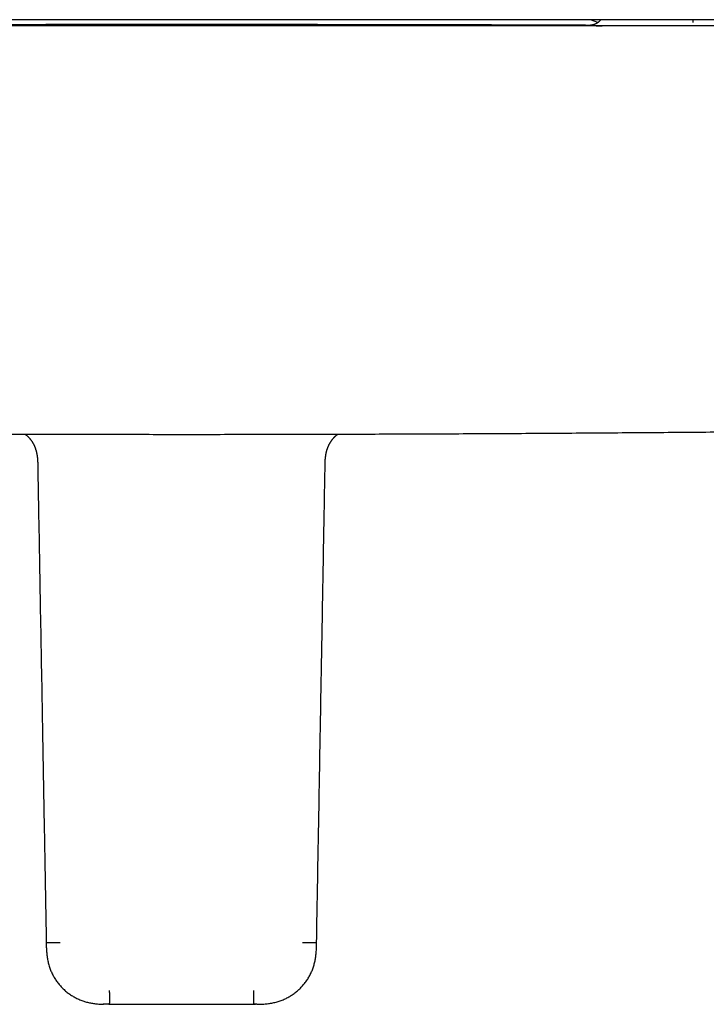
# Model space of a CAD drawing. Header units: millimetres. Extents: x 8 to 885, y 12 to 392.
# Tile 15 of 36: x 376 to 474, y 67 to 207. Entities that reach past the tile are written whole.
import ezdxf

# ---------------------------------------------------------------- set-up
doc = ezdxf.new("R2010")
doc.units = ezdxf.units.MM

msp = doc.modelspace()

# ---------------------------------------------------------------- linework, layer by layer
at = {"color": 7, "linetype": 'Continuous', "lineweight": 30}
for p, q in [((458.13, 207.06), (457.05, 207.46)), ((458.13, 207.06), (457.05, 207.46)), ((471.71, 207.06), (471.71, 207.46)), ((377.8, 146.15), (377.8, 146.15)), ((419.48, 146.15), (419.48, 146.15)), ((417.94, 75.64), (417.94, 75.65)), ((388.25, 66.8), (388.6, 66.8)), ((409.39, 66.8), (408.94, 66.8))]:
    msp.add_line(p, q, dxfattribs=at)
for points, knots in [([(527.31, 207.46), (523.95, 207.46), (517.22, 207.46), (507.13, 207.46), (497.04, 207.46), (486.96, 207.46), (476.87, 207.46), (466.78, 207.46), (456.69, 207.46), (446.45, 207.46), (436.04, 207.46), (425.47, 207.46), (414.9, 207.46), (404.33, 207.46), (393.76, 207.46), (383.2, 207.46), (372.63, 207.46), (362.06, 207.46), (351.49, 207.46), (340.92, 207.46), (330.36, 207.46), (319.99, 207.46), (309.82, 207.46), (299.86, 207.46), (289.9, 207.46), (279.93, 207.46), (273.29, 207.46), (269.97, 207.46)], [0, 0, 0, 0, 0.039203, 0.078405, 0.117606, 0.156807, 0.196007, 0.235207, 0.274407, 0.313606, 0.354672, 0.395737, 0.436802, 0.477867, 0.518933, 0.559998, 0.601063, 0.642128, 0.683194, 0.72426, 0.765326, 0.806393, 0.845113, 0.883834, 0.922555, 0.961277, 1, 1, 1, 1]), ([(458.52, 207.46), (458.51, 207.45), (458.48, 207.41), (458.43, 207.34), (458.36, 207.27), (458.29, 207.2), (458.22, 207.14), (458.14, 207.07), (458.04, 207), (457.96, 206.94), (457.88, 206.9), (457.82, 206.87), (457.76, 206.84), (457.7, 206.81), (457.63, 206.78), (457.56, 206.76), (457.5, 206.74), (457.45, 206.72), (457.41, 206.71), (457.37, 206.7), (457.32, 206.69), (457.28, 206.68), (457.25, 206.68), (457.21, 206.67), (457.17, 206.67), (457.14, 206.66), (457.11, 206.66), (457.09, 206.66), (457.07, 206.65), (457.05, 206.65), (457.04, 206.65), (457.03, 206.65), (457.02, 206.65), (457.01, 206.65), (457.01, 206.65), (457.01, 206.65), (457.01, 206.65)], [0, 0, 0, 0, 0.016015, 0.055787, 0.093975, 0.130561, 0.16873, 0.210478, 0.255777, 0.304557, 0.330225, 0.356721, 0.384025, 0.412114, 0.440964, 0.470545, 0.500942, 0.519547, 0.53916, 0.560028, 0.582362, 0.606339, 0.632105, 0.65978, 0.689467, 0.72125, 0.741356, 0.762257, 0.784465, 0.810059, 0.839418, 0.8684, 0.900437, 0.935569, 0.97383, 1, 1, 1, 1]), ([(398.64, 206.57), (395.65, 206.57), (389.66, 206.57), (380.69, 206.57), (371.7, 206.57), (362.7, 206.57), (353.7, 206.57), (344.69, 206.57), (335.67, 206.57), (326.5, 206.57), (317.17, 206.57), (307.69, 206.57), (298.21, 206.57), (288.71, 206.57), (279.21, 206.57), (272.87, 206.57), (269.7, 206.57)], [0, 0, 0, 0, 0.069567, 0.139198, 0.208895, 0.278657, 0.348483, 0.418375, 0.488333, 0.558355, 0.631783, 0.705282, 0.778853, 0.852497, 0.926212, 1, 1, 1, 1]), ([(398.64, 206.76), (398.39, 206.76), (397.91, 206.76), (397.19, 206.76), (396.48, 206.76), (395.78, 206.76), (395.09, 206.76), (394.43, 206.76), (393.79, 206.76), (393.17, 206.76), (392.56, 206.76), (391.95, 206.76), (391.34, 206.76), (390.71, 206.76), (390.08, 206.75), (389.45, 206.75), (388.84, 206.75), (388.23, 206.75), (387.64, 206.75), (387.06, 206.75), (386.49, 206.75), (385.94, 206.75), (385.39, 206.75), (384.86, 206.75), (384.34, 206.75), (383.83, 206.75), (383.33, 206.75), (382.84, 206.75), (382.36, 206.75), (381.88, 206.75), (381.41, 206.75), (380.95, 206.75), (380.5, 206.75), (380.07, 206.75), (379.65, 206.75), (379.26, 206.75), (378.88, 206.74), (378.51, 206.74), (378.16, 206.74), (377.81, 206.74), (377.48, 206.74), (377.16, 206.74), (376.85, 206.74), (376.54, 206.74), (376.24, 206.74), (375.96, 206.74), (375.69, 206.74), (375.43, 206.74), (375.18, 206.74), (374.95, 206.74), (374.72, 206.74), (374.52, 206.74), (374.32, 206.74), (374.13, 206.74), (373.86, 206.74), (373.49, 206.74), (373.03, 206.74), (372.56, 206.74), (372.08, 206.74), (371.59, 206.73), (371.09, 206.73), (370.57, 206.73), (370.06, 206.73), (369.53, 206.73), (369.01, 206.73), (368.48, 206.73), (367.93, 206.73), (367.37, 206.73), (366.8, 206.73), (366.22, 206.72), (365.62, 206.72), (365.02, 206.72), (364.4, 206.72), (363.78, 206.72), (363.15, 206.72), (362.51, 206.72), (361.84, 206.72), (361.13, 206.71), (360.4, 206.71), (359.66, 206.71), (358.9, 206.71), (358.14, 206.71), (357.52, 206.71), (357.17, 206.7), (357.06, 206.7)], [0, 0, 0, 0, 0.017566, 0.034878, 0.051938, 0.068745, 0.085299, 0.1016, 0.116737, 0.13165, 0.146338, 0.160801, 0.17504, 0.190665, 0.20601, 0.221076, 0.235861, 0.250366, 0.264591, 0.278535, 0.2922, 0.305585, 0.318689, 0.331514, 0.344058, 0.356322, 0.368306, 0.38001, 0.391434, 0.403102, 0.414462, 0.425515, 0.43626, 0.446698, 0.456828, 0.466211, 0.475315, 0.484138, 0.492681, 0.500943, 0.508926, 0.516629, 0.524051, 0.531527, 0.538695, 0.545556, 0.552109, 0.558355, 0.564294, 0.569925, 0.575249, 0.580265, 0.584974, 0.589443, 0.593944, 0.6048, 0.616002, 0.62713, 0.63858, 0.650351, 0.662443, 0.674856, 0.687591, 0.699892, 0.712479, 0.725352, 0.73851, 0.751954, 0.765684, 0.779699, 0.794001, 0.808587, 0.82346, 0.838344, 0.853505, 0.868941, 0.884652, 0.901928, 0.919526, 0.937445, 0.955685, 0.974089, 0.992516, 1, 1, 1, 1]), ([(457.02, 206.65), (456.58, 206.65), (455.9, 206.66), (454.97, 206.66), (454.22, 206.66), (453.48, 206.66), (452.73, 206.67), (451.98, 206.67), (451.19, 206.67), (450.37, 206.67), (449.52, 206.68), (448.68, 206.68), (447.85, 206.68), (447.02, 206.68), (446.21, 206.69), (445.41, 206.69), (444.62, 206.69), (443.85, 206.69), (443.1, 206.7), (442.37, 206.7), (441.65, 206.7), (440.94, 206.7), (440.24, 206.7), (439.54, 206.71), (438.86, 206.71), (438.19, 206.71), (437.54, 206.71), (436.9, 206.71), (436.29, 206.71), (435.7, 206.71), (435.13, 206.72), (434.58, 206.72), (434.03, 206.72), (433.5, 206.72), (433.01, 206.72), (432.54, 206.72), (432.1, 206.72), (431.75, 206.72), (431.48, 206.72), (431.28, 206.72), (431.09, 206.72), (430.89, 206.73), (430.67, 206.73), (430.43, 206.73), (430.15, 206.73), (429.86, 206.73), (429.55, 206.73), (429.24, 206.73), (428.91, 206.73), (428.57, 206.73), (428.21, 206.73), (427.85, 206.73), (427.46, 206.73), (427.06, 206.73), (426.65, 206.73), (426.22, 206.73), (425.78, 206.73), (425.32, 206.74), (424.87, 206.74), (424.41, 206.74), (423.96, 206.74), (423.5, 206.74), (423.03, 206.74), (422.55, 206.74), (422.05, 206.74), (421.53, 206.74), (420.98, 206.74), (420.39, 206.74), (419.8, 206.74), (419.19, 206.74), (418.56, 206.74), (417.92, 206.75), (417.27, 206.75), (416.61, 206.75), (415.93, 206.75), (415.24, 206.75), (414.54, 206.75), (413.84, 206.75), (413.12, 206.75), (412.38, 206.75), (411.62, 206.75), (410.85, 206.75), (410.06, 206.75), (409.26, 206.75), (408.45, 206.75), (407.63, 206.75), (406.8, 206.75), (405.96, 206.76), (405.11, 206.76), (404.23, 206.76), (403.33, 206.76), (402.42, 206.76), (401.49, 206.76), (400.55, 206.76), (399.6, 206.76), (398.96, 206.76), (398.64, 206.76)], [0, 0, 0, 0, 0.022319, 0.035078, 0.047866, 0.060683, 0.07353, 0.086397, 0.099151, 0.113974, 0.128572, 0.142946, 0.157096, 0.171272, 0.185215, 0.198925, 0.212403, 0.225647, 0.238429, 0.250985, 0.263318, 0.275425, 0.287548, 0.299437, 0.311093, 0.322514, 0.333702, 0.344656, 0.355376, 0.36529, 0.374995, 0.384492, 0.39378, 0.402859, 0.411729, 0.419362, 0.426833, 0.434143, 0.437533, 0.440887, 0.444205, 0.447495, 0.450884, 0.455408, 0.460166, 0.465158, 0.470385, 0.475847, 0.481439, 0.487257, 0.493301, 0.499572, 0.506203, 0.513071, 0.520173, 0.527511, 0.535085, 0.542894, 0.550939, 0.55844, 0.566134, 0.574023, 0.582105, 0.590381, 0.598851, 0.607515, 0.617269, 0.627257, 0.63748, 0.647937, 0.658629, 0.669555, 0.680715, 0.692111, 0.70374, 0.715604, 0.727485, 0.739591, 0.751924, 0.764483, 0.777503, 0.790757, 0.804245, 0.817968, 0.831926, 0.845863, 0.860025, 0.874414, 0.889029, 0.904176, 0.919558, 0.935175, 0.951028, 0.967117, 0.983441, 1, 1, 1, 1]), ([(527.58, 206.57), (524.55, 206.57), (518.5, 206.57), (509.43, 206.57), (500.36, 206.57), (491.3, 206.57), (482.26, 206.57), (473.22, 206.57), (464.19, 206.57), (455.02, 206.57), (445.72, 206.57), (436.29, 206.57), (426.86, 206.57), (417.44, 206.57), (408.04, 206.57), (401.77, 206.57), (398.64, 206.57)], [0, 0, 0, 0, 0.070435, 0.140805, 0.211108, 0.281346, 0.351519, 0.421626, 0.491667, 0.561643, 0.634881, 0.708048, 0.781143, 0.854166, 0.927119, 1, 1, 1, 1]), ([(457.01, 206.65), (457, 206.65), (456.97, 206.65), (456.93, 206.65), (456.9, 206.65), (456.9, 206.65), (456.92, 206.64), (456.96, 206.64), (457.03, 206.64), (457.12, 206.63), (457.23, 206.63), (457.36, 206.62), (457.52, 206.62), (457.69, 206.61), (457.89, 206.6), (458.11, 206.59), (458.35, 206.59), (458.56, 206.58), (458.69, 206.58), (458.72, 206.57)], [0, 0, 0, 0, 0.025271, 0.088468, 0.151751, 0.214686, 0.277615, 0.340624, 0.403798, 0.46722, 0.530975, 0.594228, 0.657424, 0.720639, 0.783954, 0.847447, 0.911196, 0.974982, 1, 1, 1, 1]), ([(269.2, 149.22), (270.23, 149.2), (274.45, 149.13), (281.86, 149.03), (291.4, 148.9), (300.94, 148.79), (310.43, 148.68), (319.86, 148.59), (329.23, 148.51), (338.61, 148.44), (348.05, 148.37), (357.55, 148.32), (367.11, 148.28), (376.68, 148.25), (386.25, 148.23), (395.81, 148.22), (405.38, 148.22), (414.94, 148.24), (424.51, 148.26), (434.07, 148.3), (443.64, 148.34), (453.2, 148.4), (462.77, 148.47), (472.34, 148.54), (481.63, 148.63), (490.67, 148.72), (499.44, 148.82), (508.2, 148.93), (516.97, 149.05), (523.6, 149.15), (527.3, 149.2), (528.08, 149.22)], [0, 0, 0, 0, 0.012039, 0.048906, 0.085772, 0.122638, 0.159505, 0.195714, 0.231923, 0.268132, 0.304341, 0.341289, 0.378238, 0.415186, 0.452135, 0.489083, 0.526032, 0.56298, 0.599929, 0.636877, 0.673826, 0.710774, 0.747722, 0.78467, 0.821618, 0.855486, 0.889355, 0.923223, 0.957091, 0.990959, 1, 1, 1, 1]), ([(376.29, 148.25), (376.3, 148.25), (376.32, 148.23), (376.35, 148.21), (376.38, 148.19), (376.41, 148.17), (376.43, 148.16), (376.46, 148.13), (376.49, 148.11), (376.52, 148.09), (376.55, 148.06), (376.57, 148.04), (376.6, 148.01), (376.63, 147.99), (376.66, 147.96), (376.69, 147.93), (376.72, 147.91), (376.74, 147.88), (376.77, 147.85), (376.8, 147.82), (376.84, 147.78), (376.88, 147.74), (376.93, 147.68), (376.98, 147.62), (377.03, 147.56), (377.08, 147.5), (377.12, 147.44), (377.17, 147.37), (377.21, 147.31), (377.26, 147.24), (377.3, 147.18), (377.35, 147.1), (377.4, 147.02), (377.45, 146.94), (377.49, 146.85), (377.52, 146.79), (377.55, 146.74), (377.57, 146.71), (377.59, 146.66), (377.61, 146.61), (377.64, 146.56), (377.67, 146.49), (377.7, 146.41), (377.73, 146.32), (377.77, 146.23), (377.79, 146.17), (377.8, 146.15)], [0, 0, 0, 0, 0.017699, 0.040018, 0.059853, 0.073445, 0.088079, 0.104699, 0.123506, 0.142294, 0.158795, 0.176131, 0.192156, 0.208912, 0.227151, 0.243696, 0.256864, 0.270602, 0.286379, 0.304975, 0.325926, 0.345988, 0.378405, 0.408657, 0.437546, 0.465808, 0.494822, 0.520251, 0.548322, 0.577519, 0.60577, 0.633064, 0.670108, 0.704718, 0.73693, 0.76774, 0.779742, 0.792193, 0.807707, 0.826577, 0.84881, 0.874417, 0.903412, 0.935808, 0.971622, 1, 1, 1, 1]), ([(419.48, 146.15), (419.49, 146.17), (419.51, 146.23), (419.54, 146.32), (419.58, 146.41), (419.61, 146.49), (419.64, 146.56), (419.67, 146.62), (419.69, 146.67), (419.71, 146.71), (419.73, 146.74), (419.74, 146.78), (419.77, 146.82), (419.8, 146.89), (419.84, 146.97), (419.89, 147.04), (419.94, 147.12), (419.99, 147.21), (420.05, 147.29), (420.1, 147.37), (420.15, 147.44), (420.2, 147.5), (420.24, 147.55), (420.28, 147.6), (420.32, 147.65), (420.36, 147.7), (420.4, 147.74), (420.44, 147.78), (420.47, 147.81), (420.49, 147.84), (420.52, 147.87), (420.54, 147.89), (420.57, 147.92), (420.6, 147.95), (420.64, 147.98), (420.67, 148.01), (420.7, 148.04), (420.74, 148.07), (420.79, 148.11), (420.84, 148.15), (420.88, 148.18), (420.91, 148.2), (420.92, 148.21), (420.94, 148.22), (420.96, 148.24), (420.97, 148.25), (420.98, 148.25), (420.98, 148.25)], [0, 0, 0, 0, 0.028189, 0.063977, 0.09635, 0.125323, 0.15091, 0.173624, 0.19281, 0.208478, 0.221077, 0.233384, 0.245886, 0.276118, 0.308099, 0.338621, 0.371151, 0.406161, 0.443684, 0.477813, 0.508455, 0.535481, 0.559169, 0.581576, 0.604183, 0.629382, 0.657485, 0.673773, 0.69051, 0.705878, 0.719548, 0.732373, 0.747127, 0.767014, 0.786775, 0.80544, 0.820973, 0.844511, 0.875485, 0.903239, 0.937156, 0.949362, 0.958592, 0.969786, 0.983844, 0.99807, 1, 1, 1, 1]), ([(377.79, 146.15), (377.8, 146.12), (377.82, 146.07), (377.85, 145.98), (377.87, 145.91), (377.89, 145.83), (377.91, 145.77), (377.92, 145.72), (377.93, 145.68), (377.93, 145.66), (377.94, 145.63), (377.95, 145.6), (377.95, 145.56), (377.96, 145.51), (377.98, 145.45), (377.99, 145.36), (378.01, 145.28), (378.02, 145.2), (378.03, 145.12), (378.04, 145.04), (378.05, 144.98), (378.06, 144.92), (378.06, 144.88), (378.07, 144.84), (378.07, 144.81), (378.07, 144.77), (378.08, 144.74), (378.08, 144.69), (378.08, 144.64), (378.09, 144.59), (378.09, 144.53), (378.09, 144.48), (378.1, 144.44), (378.1, 144.4), (378.1, 144.36), (378.1, 144.34), (378.1, 144.31), (378.1, 144.29), (378.1, 144.27), (378.11, 144.25), (378.11, 144.22), (378.11, 144.18), (378.11, 144.13), (378.11, 144.07), (378.11, 143.99), (378.11, 143.91), (378.12, 143.82), (378.12, 143.76), (378.12, 143.73)], [0, 0, 0, 0, 0.03411, 0.071357, 0.105279, 0.135876, 0.163007, 0.185435, 0.199561, 0.210609, 0.220224, 0.23238, 0.247252, 0.264836, 0.296969, 0.331434, 0.365337, 0.398675, 0.431448, 0.463657, 0.494894, 0.513291, 0.530415, 0.546269, 0.560857, 0.574182, 0.587575, 0.604499, 0.62738, 0.651642, 0.674466, 0.695862, 0.71584, 0.730965, 0.744541, 0.756422, 0.766615, 0.775127, 0.781962, 0.789934, 0.801628, 0.817784, 0.838398, 0.863461, 0.892966, 0.926899, 0.965247, 1, 1, 1, 1]), ([(419.16, 143.73), (419.16, 143.77), (419.16, 143.83), (419.16, 143.93), (419.16, 144.01), (419.16, 144.08), (419.17, 144.14), (419.17, 144.19), (419.17, 144.23), (419.17, 144.26), (419.17, 144.28), (419.17, 144.3), (419.17, 144.33), (419.17, 144.35), (419.18, 144.38), (419.18, 144.43), (419.18, 144.48), (419.19, 144.56), (419.19, 144.62), (419.19, 144.68), (419.2, 144.73), (419.2, 144.76), (419.2, 144.79), (419.21, 144.83), (419.21, 144.89), (419.22, 144.97), (419.23, 145.05), (419.25, 145.15), (419.26, 145.25), (419.28, 145.34), (419.29, 145.42), (419.3, 145.48), (419.31, 145.53), (419.32, 145.58), (419.33, 145.62), (419.34, 145.65), (419.35, 145.67), (419.35, 145.7), (419.36, 145.74), (419.37, 145.79), (419.39, 145.85), (419.41, 145.94), (419.44, 146.04), (419.47, 146.11), (419.48, 146.15)], [0, 0, 0, 0, 0.042095, 0.079862, 0.113284, 0.142346, 0.167037, 0.187344, 0.203261, 0.214782, 0.223216, 0.2307, 0.239916, 0.25087, 0.26357, 0.278021, 0.304165, 0.334489, 0.369035, 0.390109, 0.407655, 0.421565, 0.433192, 0.445624, 0.47274, 0.503444, 0.540278, 0.579133, 0.619768, 0.66219, 0.689771, 0.717172, 0.740807, 0.760285, 0.7756, 0.785267, 0.795929, 0.809623, 0.82635, 0.846103, 0.868265, 0.907178, 0.95109, 1, 1, 1, 1]), ([(378.12, 143.73), (378.12, 143.73), (378.12, 143.73), (378.12, 143.72), (378.12, 143.72)], [0, 0, 0, 0, 0.109655, 1, 1, 1, 1]), ([(378.12, 143.72), (378.16, 141.31), (378.25, 136.32), (378.38, 128.75), (378.52, 121.02), (378.66, 113.3), (378.78, 106.7), (378.87, 101.23), (378.95, 96.9), (379.03, 92.56), (379.11, 88.22), (379.18, 83.89), (379.26, 79.7), (379.31, 76.95), (379.33, 75.64)], [0, 0, 0, 0, 0.1064645, 0.2198798, 0.333382, 0.4469109, 0.5604188, 0.6241156, 0.6878166, 0.7515334, 0.8152444, 0.8788938, 0.9424699, 1, 1, 1, 1]), ([(417.94, 75.64), (417.98, 77.77), (418.06, 82.03), (418.17, 88.43), (418.29, 94.83), (418.4, 101.23), (418.51, 107.63), (418.65, 115.25), (418.81, 124.08), (418.98, 133.98), (419.1, 140.53), (419.16, 143.72)], [0, 0, 0, 0, 0.093872, 0.187787, 0.281773, 0.375807, 0.46985, 0.563878, 0.711599, 0.859271, 1, 1, 1, 1]), ([(419.16, 143.72), (419.16, 143.72), (419.16, 143.73), (419.16, 143.73), (419.16, 143.73)], [0, 0, 0, 0, 0.954557, 1, 1, 1, 1]), ([(379.33, 75.64), (379.33, 75.53), (379.33, 75.31), (379.34, 74.98), (379.36, 74.64), (379.38, 74.31), (379.41, 73.98), (379.45, 73.66), (379.5, 73.34), (379.55, 73.03), (379.62, 72.72), (379.7, 72.42), (379.79, 72.12), (379.89, 71.83), (380, 71.55), (380.13, 71.28), (380.26, 71.01), (380.4, 70.75), (380.55, 70.49), (380.71, 70.24), (380.88, 70), (381.06, 69.76), (381.25, 69.53), (381.45, 69.31), (381.66, 69.1), (381.87, 68.89), (382.1, 68.69), (382.33, 68.5), (382.56, 68.32), (382.81, 68.15), (383.06, 67.99), (383.31, 67.84), (383.58, 67.7), (383.84, 67.57), (384.12, 67.45), (384.4, 67.34), (384.67, 67.24), (384.95, 67.15), (385.23, 67.08), (385.51, 67.02), (385.79, 66.96), (386.07, 66.92), (386.35, 66.88), (386.67, 66.85), (387.03, 66.83), (387.31, 66.81), (387.47, 66.81), (387.49, 66.81)], [0, 0, 0, 0, 0.024454, 0.048955, 0.073483, 0.098019, 0.122553, 0.14708, 0.170201, 0.193325, 0.216469, 0.239655, 0.262913, 0.284983, 0.307023, 0.329037, 0.351026, 0.372996, 0.394948, 0.416885, 0.438809, 0.460725, 0.482634, 0.50454, 0.52645, 0.54836, 0.570261, 0.592156, 0.614048, 0.635943, 0.657842, 0.67975, 0.701669, 0.723602, 0.745553, 0.767526, 0.789525, 0.810648, 0.831705, 0.852718, 0.873709, 0.894694, 0.915686, 0.936692, 0.965602, 0.994539, 1, 1, 1, 1]), ([(379.33, 75.64), (379.33, 75.64), (379.33, 75.64), (379.34, 75.64), (379.35, 75.63), (379.37, 75.63), (379.41, 75.63), (379.45, 75.63), (379.5, 75.63), (379.57, 75.63), (379.64, 75.63), (379.73, 75.64), (379.82, 75.64), (379.93, 75.64), (380.04, 75.64), (380.15, 75.64), (380.28, 75.64), (380.4, 75.64), (380.53, 75.64), (380.66, 75.64), (380.8, 75.64), (380.93, 75.64), (381.06, 75.63), (381.2, 75.63), (381.28, 75.63), (381.33, 75.63)], [0, 0, 0, 0, 0.0316904, 0.0745857, 0.1176947, 0.1610658, 0.2047437, 0.2487603, 0.2931255, 0.3378206, 0.3827963, 0.4279756, 0.4732609, 0.5185431, 0.5637137, 0.6086755, 0.6533524, 0.6976966, 0.7416907, 0.785346, 0.8286958, 0.8717857, 0.9146645, 0.9573821, 1, 1, 1, 1]), ([(409.39, 66.8), (409.39, 66.8), (409.51, 66.8), (409.74, 66.81), (410.07, 66.82), (410.41, 66.84), (410.74, 66.86), (411.06, 66.9), (411.38, 66.95), (411.69, 67), (412, 67.07), (412.31, 67.15), (412.6, 67.24), (412.89, 67.34), (413.17, 67.45), (413.44, 67.58), (413.71, 67.71), (413.98, 67.85), (414.24, 68), (414.49, 68.17), (414.73, 68.34), (414.97, 68.52), (415.2, 68.71), (415.42, 68.91), (415.64, 69.12), (415.85, 69.34), (416.04, 69.56), (416.23, 69.79), (416.41, 70.03), (416.59, 70.28), (416.75, 70.53), (416.9, 70.79), (417.04, 71.06), (417.17, 71.33), (417.29, 71.6), (417.4, 71.88), (417.5, 72.17), (417.58, 72.45), (417.66, 72.73), (417.72, 73.01), (417.77, 73.29), (417.82, 73.57), (417.85, 73.86), (417.88, 74.18), (417.91, 74.54), (417.93, 74.94), (417.94, 75.3), (417.94, 75.54), (417.94, 75.64)], [0, 0, 0, 0, 0.001055, 0.02498, 0.048881, 0.072773, 0.096662, 0.120545, 0.143063, 0.165593, 0.188152, 0.210769, 0.23347, 0.254971, 0.276451, 0.297914, 0.319362, 0.3408, 0.362228, 0.383651, 0.405071, 0.426491, 0.447913, 0.469341, 0.490779, 0.512215, 0.533648, 0.555082, 0.576522, 0.597969, 0.619426, 0.640898, 0.662388, 0.6839, 0.705437, 0.727005, 0.748602, 0.769286, 0.789918, 0.81052, 0.83111, 0.851701, 0.8723, 0.89291, 0.92126, 0.949606, 0.977923, 1, 1, 1, 1]), ([(415.95, 75.63), (415.99, 75.63), (416.08, 75.63), (416.21, 75.62), (416.35, 75.62), (416.48, 75.62), (416.61, 75.62), (416.74, 75.62), (416.87, 75.62), (417, 75.61), (417.12, 75.61), (417.24, 75.61), (417.35, 75.61), (417.45, 75.61), (417.55, 75.62), (417.63, 75.62), (417.71, 75.62), (417.77, 75.62), (417.83, 75.62), (417.87, 75.63), (417.9, 75.63), (417.92, 75.63), (417.94, 75.64), (417.94, 75.64), (417.94, 75.64), (417.94, 75.64)], [0, 0, 0, 0, 0.042637, 0.085376, 0.128281, 0.171403, 0.214789, 0.258484, 0.302519, 0.346903, 0.391619, 0.436616, 0.481819, 0.527131, 0.572442, 0.617645, 0.662642, 0.707357, 0.751741, 0.795776, 0.83947, 0.882856, 0.925977, 0.968882, 1, 1, 1, 1]), ([(388.33, 68.75), (388.34, 68.71), (388.34, 68.62), (388.34, 68.49), (388.35, 68.37), (388.35, 68.24), (388.36, 68.11), (388.36, 67.98), (388.36, 67.86), (388.36, 67.74), (388.36, 67.62), (388.36, 67.51), (388.36, 67.4), (388.35, 67.3), (388.35, 67.21), (388.35, 67.12), (388.35, 67.05), (388.34, 66.98), (388.34, 66.93), (388.34, 66.89), (388.34, 66.85), (388.34, 66.83), (388.34, 66.81), (388.34, 66.8), (388.34, 66.8), (388.34, 66.8), (388.34, 66.8)], [0, 0, 0, 0, 0.039985, 0.080102, 0.12044, 0.161069, 0.202053, 0.243441, 0.285267, 0.327532, 0.370207, 0.413226, 0.456496, 0.499898, 0.543304, 0.586582, 0.629616, 0.67231, 0.714597, 0.756446, 0.797858, 0.838864, 0.879514, 0.919869, 0.960001, 1, 1, 1, 1]), ([(408.94, 68.75), (408.94, 68.73), (408.94, 68.69), (408.94, 68.63), (408.94, 68.55), (408.94, 68.47), (408.94, 68.39), (408.94, 68.31), (408.94, 68.25), (408.94, 68.2), (408.94, 68.15), (408.94, 68.11), (408.94, 68.08), (408.94, 68.05), (408.94, 68.02), (408.94, 68), (408.94, 67.98), (408.94, 67.96), (408.94, 67.95), (408.94, 67.93), (408.94, 67.91), (408.94, 67.9), (408.94, 67.85), (408.94, 67.79), (408.94, 67.71), (408.94, 67.61), (408.94, 67.51), (408.94, 67.4), (408.94, 67.32), (408.94, 67.28), (408.94, 67.26), (408.94, 67.24), (408.94, 67.22), (408.94, 67.2), (408.94, 67.19), (408.94, 67.17), (408.94, 67.14), (408.94, 67.11), (408.94, 67.06), (408.94, 67.01), (408.94, 66.96), (408.94, 66.92), (408.94, 66.88), (408.94, 66.86), (408.94, 66.84), (408.94, 66.82), (408.94, 66.81), (408.94, 66.81), (408.94, 66.8), (408.94, 66.8), (408.94, 66.8), (408.94, 66.8), (408.94, 66.8), (408.94, 66.8), (408.94, 66.8), (408.94, 66.8), (408.94, 66.8), (408.94, 66.8)], [0, 0, 0, 0, 0.016738, 0.036793, 0.060196, 0.086988, 0.117228, 0.137907, 0.156787, 0.173852, 0.189084, 0.202466, 0.213982, 0.223616, 0.232459, 0.238707, 0.244405, 0.250112, 0.255828, 0.261551, 0.267284, 0.273024, 0.278773, 0.310534, 0.339098, 0.36784, 0.411674, 0.455767, 0.499997, 0.509021, 0.517965, 0.526828, 0.535608, 0.544306, 0.55292, 0.561449, 0.569892, 0.595863, 0.620966, 0.657325, 0.691664, 0.723999, 0.760197, 0.793626, 0.824362, 0.852476, 0.87803, 0.906452, 0.931033, 0.95183, 0.968883, 0.982216, 0.991843, 0.99777, 0.999347, 0.999924, 1, 1, 1, 1]), ([(388.34, 66.8), (388.2, 66.8), (387.93, 66.8), (387.65, 66.8), (387.5, 66.81), (387.48, 66.81)], [0, 0, 0, 0, 0.470334, 0.941538, 1, 1, 1, 1]), ([(408.67, 66.8), (408.84, 66.8), (409.02, 66.8), (409.19, 66.8), (409.2, 66.8)], [0, 0, 0, 0, 0.959553, 1, 1, 1, 1])]:
    msp.add_open_spline(points, degree=3, knots=knots, dxfattribs=at)
msp.add_open_spline([(388.34, 66.8), (391.77, 66.8), (398.64, 66.8), (405.51, 66.8), (408.94, 66.8)], degree=3, dxfattribs=at)

doc.saveas('drawing.dxf')
